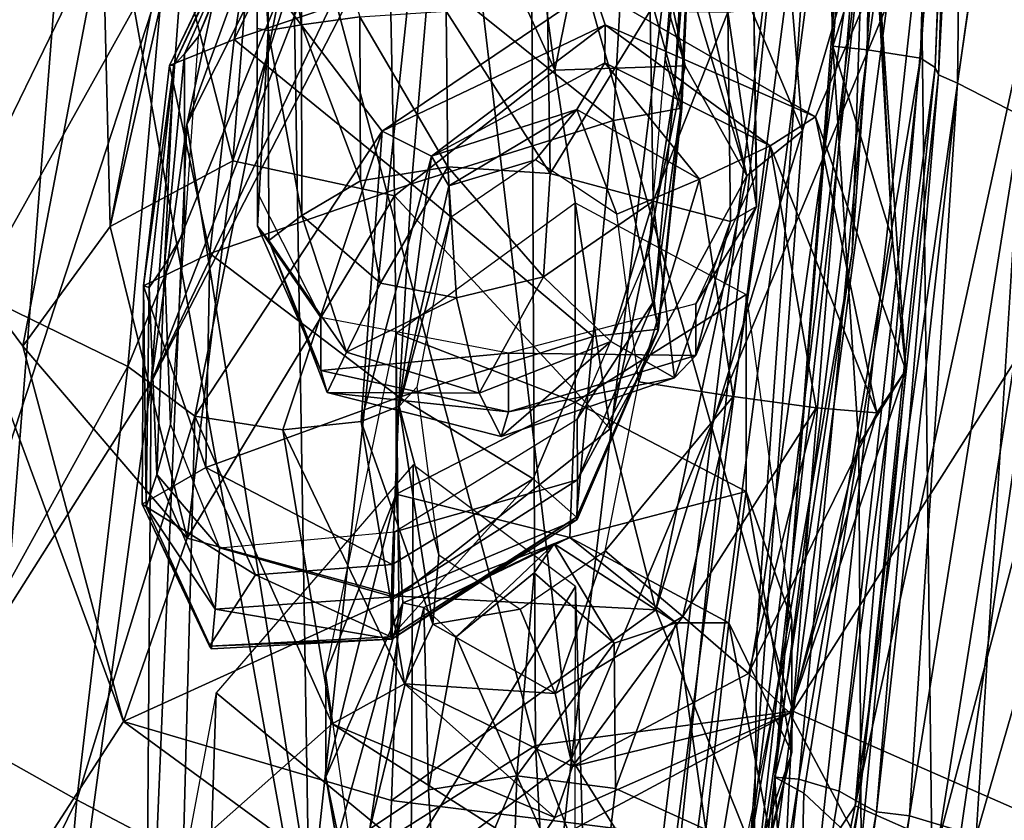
# Model space of a CAD drawing. Extents: x -76 to 76, y -20 to 79.
# Tile 33 of 175: x 0.382 to 0.833, y -17.33 to -16.963. Entities that reach past the tile are written whole.
import ezdxf

# ---------------------------------------------------------------- set-up
doc = ezdxf.new("R2010")
doc.units = 0

msp = doc.modelspace()

# ---------------------------------------------------------------- linework, layer by layer
for points in [[(0.82926, -16.5819, 25.7555), (0.72273, -17.3861, 25.68211), (0.76508, -17.32329, 25.7402)], [(0.82926, -16.5819, 25.7555), (0.77334, -16.72075, 25.58956), (0.72273, -17.3861, 25.68211)], [(0.87021, -16.58175, 25.79356), (0.82926, -16.5819, 25.7555), (0.76508, -17.32329, 25.7402)], [(0.87021, -16.58175, 25.79356), (0.76508, -17.32329, 25.7402), (0.91419, -16.64011, 25.76877)], [(0.76508, -17.32329, 25.7402), (0.80316, -17.3401, 25.7409), (0.91419, -16.64011, 25.76877)], [(0.9792, -16.67631, 25.74528), (0.91419, -16.64011, 25.76877), (0.80316, -17.3401, 25.7409)], [(0.00109, -16.95786, 27.36366), (0.287, -16.99144, 27.16435), (0.40492, -16.66093, 27.31143)], [(0.287, -16.99144, 27.16435), (0.45875, -16.91023, 27.11074), (0.40492, -16.66093, 27.31143)], [(0.68067, -16.66777, 27.07051), (0.60587, -16.78681, 27.09086), (0.44254, -17.12949, 26.91173)], [(0.59268, -16.74518, 26.96749), (0.68067, -16.66777, 27.07051), (0.44254, -17.12949, 26.91173)], [(0.85632, -17.35126, 25.69875), (0.9792, -16.67631, 25.74528), (0.80316, -17.3401, 25.7409)], [(0.52885, -16.68685, 26.88938), (0.59268, -16.74518, 26.96749), (0.45884, -17.01131, 26.82793)], [(0.52885, -16.68685, 26.88938), (0.45884, -17.01131, 26.82793), (0.50682, -16.87935, 26.77071)], [(0.77334, -16.72075, 25.58956), (0.73547, -16.85335, 25.434), (0.65675, -17.61016, 25.53)], [(0.77334, -16.72075, 25.58956), (0.65675, -17.61016, 25.53), (0.72273, -17.3861, 25.68211)], [(0.57638, -16.80479, 24.96702), (0.70294, -16.73892, 25.06174), (0.63516, -17.30176, 25.07153)], [(0.63516, -17.30176, 25.07153), (0.70294, -16.73892, 25.06174), (0.79514, -16.91957, 25.3805)], [(0.59268, -16.74518, 26.96749), (0.44254, -17.12949, 26.91173), (0.45884, -17.01131, 26.82793)], [(0.74096, -17.01423, 25.64795), (0.71984, -16.75766, 25.66473), (0.67409, -16.8556, 25.67795)], [(0.74096, -17.01423, 25.64795), (0.76862, -16.91907, 25.6185), (0.71984, -16.75766, 25.66473)], [(0.74896, -16.76438, 26.2363), (0.77182, -16.76912, 26.26556), (0.75486, -16.97546, 26.2149)], [(0.74896, -16.76438, 26.2363), (0.75486, -16.97546, 26.2149), (0.77381, -16.91678, 26.14047)], [(0.81005, -16.76649, 26.17785), (0.80179, -16.98518, 26.14141), (0.79508, -16.98095, 26.22103)], [(0.80095, -16.76931, 26.24243), (0.81005, -16.76649, 26.17785), (0.79508, -16.98095, 26.22103)], [(0.81005, -16.76649, 26.17785), (0.81073, -16.76478, 26.09786), (0.80179, -16.98518, 26.14141)], [(0.81073, -16.76478, 26.09786), (0.80328, -16.98851, 26.05038), (0.80179, -16.98518, 26.14141)], [(0.81073, -16.76478, 26.09786), (0.81462, -16.77092, 25.95138), (0.80328, -16.98851, 26.05038)], [(0.77182, -16.76912, 26.26556), (0.7708, -16.97704, 26.24704), (0.75486, -16.97546, 26.2149)], [(0.77182, -16.76912, 26.26556), (0.80095, -16.76931, 26.24243), (0.7708, -16.97704, 26.24704)], [(0.80095, -16.76931, 26.24243), (0.79508, -16.98095, 26.22103), (0.7708, -16.97704, 26.24704)], [(0.81462, -16.77092, 25.95138), (0.81191, -16.99228, 25.92899), (0.80328, -16.98851, 26.05038)], [(0.81462, -16.77092, 25.95138), (0.84214, -16.7835, 25.84121), (0.81191, -16.99228, 25.92899)], [(0.62749, -16.98639, 25.5805), (0.59984, -16.78131, 25.47509), (0.54938, -16.81571, 25.46935)], [(0.62749, -16.98639, 25.5805), (0.65176, -16.86761, 25.58882), (0.59984, -16.78131, 25.47509)], [(0.84214, -16.7835, 25.84121), (0.84111, -17.00739, 25.83434), (0.81191, -16.99228, 25.92899)], [(0.60587, -16.78681, 27.09086), (0.45875, -16.91023, 27.11074), (0.44254, -17.12949, 26.91173)], [(0.71847, -17.36825, 25.49688), (0.7202, -17.24261, 25.44624), (0.78371, -16.79066, 25.53333)], [(0.76372, -17.0697, 25.57154), (0.71847, -17.36825, 25.49688), (0.78371, -16.79066, 25.53333)], [(0.7202, -17.24261, 25.44624), (0.74865, -16.83672, 25.42609), (0.78371, -16.79066, 25.53333)], [(0.76862, -16.91907, 25.6185), (0.76372, -17.0697, 25.57154), (0.78371, -16.79066, 25.53333)], [(0.57638, -16.80479, 24.96702), (0.51346, -17.39254, 25.0011), (0.40906, -16.8163, 24.88966)], [(0.51346, -17.39254, 25.0011), (0.57638, -16.80479, 24.96702), (0.63516, -17.30176, 25.07153)], [(0.45363, -16.92624, 25.58278), (0.48, -17.02795, 25.57638), (0.49697, -16.81066, 25.4722)], [(0.54938, -16.81571, 25.46935), (0.49697, -16.81066, 25.4722), (0.48, -17.02795, 25.57638)], [(0.21237, -16.82165, 24.7789), (0.40906, -16.8163, 24.88966), (0.3618, -17.41501, 24.94119)], [(0.51346, -17.39254, 25.0011), (0.3618, -17.41501, 24.94119), (0.40906, -16.8163, 24.88966)], [(0.55409, -17.04391, 25.57599), (0.54938, -16.81571, 25.46935), (0.48, -17.02795, 25.57638)], [(0.55409, -17.04391, 25.57599), (0.62749, -16.98639, 25.5805), (0.54938, -16.81571, 25.46935)], [(0.89984, -17.02251, 26.31322), (0.94005, -16.82507, 26.3373), (0.76971, -16.87191, 26.53976)], [(0.42044, -16.92132, 25.67119), (0.36357, -16.82918, 25.65543), (0.34958, -17.06693, 25.6324)], [(0.88691, -16.82789, 25.44004), (0.80114, -17.42076, 25.40414), (0.79514, -16.91957, 25.3805)], [(0.80114, -17.42076, 25.40414), (0.88691, -16.82789, 25.44004), (0.85591, -17.42177, 25.4406)], [(0.74865, -16.83672, 25.42609), (0.7202, -17.24261, 25.44624), (0.6027, -17.95142, 25.36652)], [(0.73547, -16.85335, 25.434), (0.74865, -16.83672, 25.42609), (0.6027, -17.95142, 25.36652)], [(0.65176, -16.86761, 25.58882), (0.68724, -16.98445, 25.65971), (0.65574, -16.83655, 25.66358)], [(0.7154, -17.03484, 25.67168), (0.67409, -16.8556, 25.67795), (0.65574, -16.83655, 25.66358)], [(0.68724, -16.98445, 25.65971), (0.7154, -17.03484, 25.67168), (0.65574, -16.83655, 25.66358)], [(0.73547, -16.85335, 25.434), (0.6027, -17.95142, 25.36652), (0.65675, -17.61016, 25.53)], [(0.7154, -17.03484, 25.67168), (0.74096, -17.01423, 25.64795), (0.67409, -16.8556, 25.67795)], [(0.61867, -17.29568, 26.56827), (0.61654, -16.85944, 26.66231), (0.50682, -16.87935, 26.77071)], [(0.61867, -17.29568, 26.56827), (0.73654, -17.27999, 26.46186), (0.61654, -16.85944, 26.66231)], [(0.73654, -17.27999, 26.46186), (0.76971, -16.87191, 26.53976), (0.61654, -16.85944, 26.66231)], [(0.49082, -16.87464, 26.07213), (0.49589, -16.86818, 25.99672), (0.49615, -16.96824, 25.99509)], [(0.51111, -16.87321, 25.94686), (0.51136, -16.96569, 25.95437), (0.49589, -16.86818, 25.99672)], [(0.51136, -16.96569, 25.95437), (0.49615, -16.96824, 25.99509), (0.49589, -16.86818, 25.99672)], [(0.65176, -16.86761, 25.58882), (0.62749, -16.98639, 25.5805), (0.68724, -16.98445, 25.65971)], [(0.49082, -16.87464, 26.07213), (0.49107, -16.9673, 26.06834), (0.49082, -16.88684, 26.16032)], [(0.49107, -16.9673, 26.06834), (0.49082, -16.87464, 26.07213), (0.49615, -16.96824, 25.99509)], [(0.51136, -16.96569, 25.95437), (0.51111, -16.87321, 25.94686), (0.53811, -16.96197, 25.93591)], [(0.89984, -17.02251, 26.31322), (0.76971, -16.87191, 26.53976), (0.73654, -17.27999, 26.46186)], [(0.51472, -17.36153, 26.64708), (0.50682, -16.87935, 26.77071), (0.45884, -17.01131, 26.82793)], [(0.51472, -17.36153, 26.64708), (0.61867, -17.29568, 26.56827), (0.50682, -16.87935, 26.77071)], [(0.49107, -16.9673, 26.06834), (0.49108, -16.9646, 26.15785), (0.49082, -16.88684, 26.16032)], [(0.68564, -16.8923, 25.5395), (0.68811, -16.89924, 25.6173), (0.6781, -16.98127, 25.53223)], [(0.42379, -17.05797, 25.65238), (0.45445, -16.89677, 25.65714), (0.42044, -16.92132, 25.67119)], [(0.42379, -17.05797, 25.65238), (0.45363, -16.92624, 25.58278), (0.45445, -16.89677, 25.65714)], [(0.45101, -16.98424, 25.7385), (0.49209, -16.89852, 25.7579), (0.49298, -16.8976, 25.69079)], [(0.45296, -16.98414, 25.681), (0.45101, -16.98424, 25.7385), (0.49298, -16.8976, 25.69079)], [(0.45101, -16.98424, 25.7385), (0.48051, -16.9724, 25.77749), (0.49209, -16.89852, 25.7579)], [(0.4578, -16.97892, 25.61003), (0.45296, -16.98414, 25.681), (0.49464, -16.89615, 25.61653)], [(0.45296, -16.98414, 25.681), (0.49298, -16.8976, 25.69079), (0.49464, -16.89615, 25.61653)], [(0.4578, -16.97892, 25.61003), (0.49464, -16.89615, 25.61653), (0.46408, -16.97114, 25.53233)], [(0.49464, -16.89615, 25.61653), (0.49668, -16.89444, 25.53869), (0.46408, -16.97114, 25.53233)], [(0.48051, -16.9724, 25.77749), (0.51094, -16.91009, 25.78579), (0.49209, -16.89852, 25.7579)], [(0.68811, -16.89924, 25.6173), (0.68211, -16.9955, 25.60994), (0.6781, -16.98127, 25.53223)], [(0.68811, -16.89924, 25.6173), (0.68983, -16.9039, 25.68833), (0.68211, -16.9955, 25.60994)], [(0.36183, -17.08803, 26.37302), (0.37648, -16.90655, 26.38326), (0.44891, -16.93242, 26.22101)], [(0.69007, -16.90397, 25.74583), (0.65981, -16.91232, 25.78297), (0.68562, -17.00381, 25.73351)], [(0.68983, -16.9039, 25.68833), (0.68499, -17.0047, 25.67969), (0.68211, -16.9955, 25.60994)], [(0.68562, -17.00381, 25.73351), (0.68499, -17.0047, 25.67969), (0.68983, -16.9039, 25.68833)], [(0.69007, -16.90397, 25.74583), (0.68562, -17.00381, 25.73351), (0.68983, -16.9039, 25.68833)], [(0.45875, -16.91023, 27.11074), (0.287, -16.99144, 27.16435), (0.32754, -17.31092, 26.96587)], [(0.45875, -16.91023, 27.11074), (0.32754, -17.31092, 26.96587), (0.44254, -17.12949, 26.91173)], [(0.48051, -16.9724, 25.77749), (0.57003, -16.94178, 25.79292), (0.51094, -16.91009, 25.78579)], [(0.65981, -16.91232, 25.78297), (0.57003, -16.94178, 25.79292), (0.65441, -17.0095, 25.76698)], [(0.65981, -16.91232, 25.78297), (0.65441, -17.0095, 25.76698), (0.68562, -17.00381, 25.73351)], [(0.63516, -17.30176, 25.07153), (0.79514, -16.91957, 25.3805), (0.73578, -17.46217, 25.35246)], [(0.76862, -16.91907, 25.6185), (0.74096, -17.01423, 25.64795), (0.71702, -17.34132, 25.62449)], [(0.76372, -17.0697, 25.57154), (0.76862, -16.91907, 25.6185), (0.71702, -17.34132, 25.62449)], [(0.80114, -17.42076, 25.40414), (0.73578, -17.46217, 25.35246), (0.79514, -16.91957, 25.3805)], [(0.78224, -17.06429, 26.11532), (0.77381, -16.91678, 26.14047), (0.75486, -16.97546, 26.2149)], [(0.77381, -16.91678, 26.14047), (0.78224, -17.06429, 26.11532), (0.7758, -16.94089, 26.06572)], [(0.38369, -17.11277, 25.66488), (0.42044, -16.92132, 25.67119), (0.34958, -17.06693, 25.6324)], [(0.38369, -17.11277, 25.66488), (0.42379, -17.05797, 25.65238), (0.42044, -16.92132, 25.67119)], [(0.45363, -16.92624, 25.58278), (0.42379, -17.05797, 25.65238), (0.48, -17.02795, 25.57638)], [(0.43189, -17.12214, 26.21422), (0.36183, -17.08803, 26.37302), (0.44891, -16.93242, 26.22101)], [(0.43189, -17.12214, 26.21422), (0.44891, -16.93242, 26.22101), (0.50118, -16.95218, 26.07207)], [(0.57003, -16.94178, 25.79292), (0.48051, -16.9724, 25.77749), (0.56181, -17.03841, 25.77567)], [(0.57003, -16.94178, 25.79292), (0.56181, -17.03841, 25.77567), (0.65441, -17.0095, 25.76698)], [(0.6451, -16.94902, 26.05155), (0.7758, -16.94089, 26.06572), (0.74698, -17.00772, 26.05042)], [(0.74698, -17.00772, 26.05042), (0.7758, -16.94089, 26.06572), (0.78824, -17.12382, 26.07487)], [(0.78224, -17.06429, 26.11532), (0.78824, -17.12382, 26.07487), (0.7758, -16.94089, 26.06572)], [(0.46261, -17.14488, 26.09289), (0.43189, -17.12214, 26.21422), (0.50118, -16.95218, 26.07207)], [(0.46261, -17.14488, 26.09289), (0.50118, -16.95218, 26.07207), (0.54835, -17.01438, 26.05127)], [(0.54835, -17.01438, 26.05127), (0.50118, -16.95218, 26.07207), (0.6451, -16.94902, 26.05155)], [(0.65055, -16.96566, 26.05118), (0.54835, -17.01438, 26.05127), (0.6451, -16.94902, 26.05155)], [(0.65055, -16.96566, 26.05118), (0.6451, -16.94902, 26.05155), (0.74698, -17.00772, 26.05042)], [(0.71859, -16.95843, 26.07206), (0.71859, -16.95595, 26.16232), (0.71984, -17.03386, 26.1599)], [(0.57776, -16.95941, 25.92946), (0.57851, -17.03069, 25.90869), (0.53811, -16.96197, 25.93591)], [(0.57776, -16.95941, 25.92946), (0.62418, -16.95835, 25.93572), (0.6253, -17.03373, 25.91663)], [(0.57851, -17.03069, 25.90869), (0.57776, -16.95941, 25.92946), (0.6253, -17.03373, 25.91663)], [(0.6253, -17.03373, 25.91663), (0.62418, -16.95835, 25.93572), (0.67123, -16.95916, 25.9554)], [(0.67247, -17.0464, 25.94209), (0.6253, -17.03373, 25.91663), (0.67123, -16.95916, 25.9554)], [(0.67247, -17.0464, 25.94209), (0.67123, -16.95916, 25.9554), (0.70675, -16.95985, 25.99777)], [(0.708, -17.05577, 25.9907), (0.67247, -17.0464, 25.94209), (0.70675, -16.95985, 25.99777)], [(0.71859, -16.95843, 26.07206), (0.71984, -17.04888, 26.0681), (0.70675, -16.95985, 25.99777)], [(0.71984, -17.04888, 26.0681), (0.708, -17.05577, 25.9907), (0.70675, -16.95985, 25.99777)], [(0.71984, -17.04888, 26.0681), (0.71859, -16.95843, 26.07206), (0.71984, -17.03386, 26.1599)], [(0.49133, -17.04238, 26.15538), (0.49108, -16.9646, 26.15785), (0.49107, -16.9673, 26.06834)], [(0.51136, -16.96569, 25.95437), (0.51161, -17.05294, 25.94174), (0.49615, -16.96824, 25.99509)], [(0.51136, -16.96569, 25.95437), (0.53811, -16.96197, 25.93591), (0.53848, -17.03715, 25.91736)], [(0.51161, -17.05294, 25.94174), (0.51136, -16.96569, 25.95437), (0.53848, -17.03715, 25.91736)], [(0.57851, -17.03069, 25.90869), (0.53848, -17.03715, 25.91736), (0.53811, -16.96197, 25.93591)], [(0.54835, -17.01438, 26.05127), (0.65055, -16.96566, 26.05118), (0.57094, -17.02572, 26.06334)], [(0.65055, -16.96566, 26.05118), (0.65035, -16.98311, 26.0641), (0.57094, -17.02572, 26.06334)], [(0.65035, -16.98311, 26.0641), (0.65055, -16.96566, 26.05118), (0.72607, -17.02106, 26.06336)], [(0.65055, -16.96566, 26.05118), (0.74698, -17.00772, 26.05042), (0.72607, -17.02106, 26.06336)], [(0.49132, -17.05789, 26.06468), (0.49107, -16.9673, 26.06834), (0.49615, -16.96824, 25.99509)], [(0.49132, -17.05789, 26.06468), (0.49133, -17.04238, 26.15538), (0.49107, -16.9673, 26.06834)], [(0.4964, -17.06441, 25.9886), (0.49132, -17.05789, 26.06468), (0.49615, -16.96824, 25.99509)], [(0.51161, -17.05294, 25.94174), (0.4964, -17.06441, 25.9886), (0.49615, -16.96824, 25.99509)], [(0.48051, -16.9724, 25.77749), (0.45101, -16.98424, 25.7385), (0.46947, -17.07036, 25.76141)], [(0.4578, -16.97892, 25.61003), (0.46408, -16.97114, 25.53233), (0.45775, -17.06009, 25.52505)], [(0.48051, -16.9724, 25.77749), (0.46947, -17.07036, 25.76141), (0.56181, -17.03841, 25.77567)], [(0.4578, -16.97892, 25.61003), (0.44864, -17.0757, 25.60261), (0.45296, -16.98414, 25.681)], [(0.44864, -17.0757, 25.60261), (0.4578, -16.97892, 25.61003), (0.45775, -17.06009, 25.52505)], [(0.72827, -17.31025, 26.22227), (0.75486, -16.97546, 26.2149), (0.7708, -16.97704, 26.24704)], [(0.7668, -17.15792, 26.14873), (0.75486, -16.97546, 26.2149), (0.72827, -17.31025, 26.22227)], [(0.73929, -17.3112, 26.23401), (0.72827, -17.31025, 26.22227), (0.7708, -16.97704, 26.24704)], [(0.73929, -17.3112, 26.23401), (0.7708, -16.97704, 26.24704), (0.79508, -16.98095, 26.22103)], [(0.7668, -17.15792, 26.14873), (0.78224, -17.06429, 26.11532), (0.75486, -16.97546, 26.2149)], [(0.45101, -16.98424, 25.7385), (0.45296, -16.98414, 25.681), (0.43903, -17.08513, 25.72606)], [(0.45296, -16.98414, 25.681), (0.44168, -17.08587, 25.67225), (0.43903, -17.08513, 25.72606)], [(0.45101, -16.98424, 25.7385), (0.43903, -17.08513, 25.72606), (0.46947, -17.07036, 25.76141)], [(0.44864, -17.0757, 25.60261), (0.44168, -17.08587, 25.67225), (0.45296, -16.98414, 25.681)], [(0.65035, -16.98311, 26.0641), (0.6376, -17.00435, 26.1038), (0.57094, -17.02572, 26.06334)], [(0.6376, -17.00435, 26.1038), (0.65035, -16.98311, 26.0641), (0.69383, -17.03625, 26.1031)], [(0.65035, -16.98311, 26.0641), (0.72607, -17.02106, 26.06336), (0.69383, -17.03625, 26.1031)], [(0.67055, -17.06995, 25.525), (0.6781, -16.98127, 25.53223), (0.68211, -16.9955, 25.60994)], [(0.75777, -17.31661, 26.20238), (0.73929, -17.3112, 26.23401), (0.79508, -16.98095, 26.22103)], [(0.75777, -17.31661, 26.20238), (0.79508, -16.98095, 26.22103), (0.80179, -16.98518, 26.14141)], [(0.62749, -16.98639, 25.5805), (0.55409, -17.04391, 25.57599), (0.65288, -17.15073, 25.654)], [(0.62749, -16.98639, 25.5805), (0.65288, -17.15073, 25.654), (0.68724, -16.98445, 25.65971)], [(0.7154, -17.03484, 25.67168), (0.68724, -16.98445, 25.65971), (0.65288, -17.15073, 25.654)], [(0.76689, -17.32187, 26.14559), (0.75777, -17.31661, 26.20238), (0.80179, -16.98518, 26.14141)], [(0.76689, -17.32187, 26.14559), (0.80179, -16.98518, 26.14141), (0.80328, -16.98851, 26.05038)], [(0.77485, -17.32615, 26.07138), (0.76689, -17.32187, 26.14559), (0.80328, -16.98851, 26.05038)], [(0.77485, -17.32615, 26.07138), (0.80328, -16.98851, 26.05038), (0.81191, -16.99228, 25.92899)], [(0.78991, -17.32792, 25.90887), (0.77485, -17.32615, 26.07138), (0.81191, -16.99228, 25.92899)], [(0.78991, -17.32792, 25.90887), (0.81191, -16.99228, 25.92899), (0.84111, -17.00739, 25.83434)], [(0.67302, -17.09187, 25.60257), (0.67055, -17.06995, 25.525), (0.68211, -16.9955, 25.60994)], [(0.67302, -17.09187, 25.60257), (0.68211, -16.9955, 25.60994), (0.68499, -17.0047, 25.67969)], [(0.6376, -17.00435, 26.1038), (0.57888, -17.03933, 26.10286), (0.57094, -17.02572, 26.06334)], [(0.6376, -17.00435, 26.1038), (0.61859, -17.02749, 26.1569), (0.57888, -17.03933, 26.10286)], [(0.61859, -17.02749, 26.1569), (0.6376, -17.00435, 26.1038), (0.65592, -17.05236, 26.15624)], [(0.6376, -17.00435, 26.1038), (0.69383, -17.03625, 26.1031), (0.65592, -17.05236, 26.15624)], [(0.67498, -17.10502, 25.74546), (0.68562, -17.00381, 25.73351), (0.65441, -17.0095, 25.76698)], [(0.67474, -17.10611, 25.67708), (0.67302, -17.09187, 25.60257), (0.68499, -17.0047, 25.67969)], [(0.67498, -17.10502, 25.74546), (0.67474, -17.10611, 25.67708), (0.68562, -17.00381, 25.73351)], [(0.67474, -17.10611, 25.67708), (0.68499, -17.0047, 25.67969), (0.68562, -17.00381, 25.73351)], [(0.43998, -17.46295, 26.73142), (0.51472, -17.36153, 26.64708), (0.45884, -17.01131, 26.82793)], [(0.43998, -17.46295, 26.73142), (0.45884, -17.01131, 26.82793), (0.44254, -17.12949, 26.91173)], [(0.64502, -17.10842, 25.79353), (0.65441, -17.0095, 25.76698), (0.56181, -17.03841, 25.77567)], [(0.64502, -17.10842, 25.79353), (0.67498, -17.10502, 25.74546), (0.65441, -17.0095, 25.76698)], [(0.74698, -17.00772, 26.05042), (0.77509, -17.14333, 26.0495), (0.72607, -17.02106, 26.06336)], [(0.77509, -17.14333, 26.0495), (0.74698, -17.00772, 26.05042), (0.78824, -17.12382, 26.07487)], [(0.82059, -17.33715, 25.79258), (0.78991, -17.32792, 25.90887), (0.84111, -17.00739, 25.83434)], [(0.82059, -17.33715, 25.79258), (0.84111, -17.00739, 25.83434), (0.90431, -17.04693, 25.76984)], [(0.5029, -17.15108, 26.05018), (0.46261, -17.14488, 26.09289), (0.54835, -17.01438, 26.05127)], [(0.5029, -17.15108, 26.05018), (0.54835, -17.01438, 26.05127), (0.53873, -17.14735, 26.06103)], [(0.54835, -17.01438, 26.05127), (0.57094, -17.02572, 26.06334), (0.53873, -17.14735, 26.06103)], [(0.7154, -17.03484, 25.67168), (0.67378, -17.23357, 25.66371), (0.74096, -17.01423, 25.64795)], [(0.67378, -17.23357, 25.66371), (0.71702, -17.34132, 25.62449), (0.74096, -17.01423, 25.64795)], [(0.70914, -17.1359, 26.1007), (0.69383, -17.03625, 26.1031), (0.72607, -17.02106, 26.06336)], [(0.74724, -17.14111, 26.0612), (0.70914, -17.1359, 26.1007), (0.72607, -17.02106, 26.06336)], [(0.77509, -17.14333, 26.0495), (0.74724, -17.14111, 26.0612), (0.72607, -17.02106, 26.06336)], [(0.85306, -17.33118, 26.26434), (0.89984, -17.02251, 26.31322), (0.73654, -17.27999, 26.46186)], [(0.42379, -17.05797, 25.65238), (0.45898, -17.20079, 25.64944), (0.48, -17.02795, 25.57638)], [(0.55409, -17.04391, 25.57599), (0.48, -17.02795, 25.57638), (0.45898, -17.20079, 25.64944)], [(0.5561, -17.14028, 26.10035), (0.53873, -17.14735, 26.06103), (0.57094, -17.02572, 26.06334)], [(0.57888, -17.03933, 26.10286), (0.5561, -17.14028, 26.10035), (0.57094, -17.02572, 26.06334)], [(0.61859, -17.02749, 26.1569), (0.5795, -17.05406, 26.15611), (0.57888, -17.03933, 26.10286)], [(0.53848, -17.03715, 25.91736), (0.57851, -17.03069, 25.90869), (0.54766, -17.08397, 25.90686)], [(0.57851, -17.03069, 25.90869), (0.58245, -17.09066, 25.89071), (0.54766, -17.08397, 25.90686)], [(0.57851, -17.03069, 25.90869), (0.6253, -17.03373, 25.91663), (0.62222, -17.08099, 25.90645)], [(0.58245, -17.09066, 25.89071), (0.57851, -17.03069, 25.90869), (0.62222, -17.08099, 25.90645)], [(0.6253, -17.03373, 25.91663), (0.67247, -17.0464, 25.94209), (0.62222, -17.08099, 25.90645)], [(0.71984, -17.04888, 26.0681), (0.71984, -17.03386, 26.1599), (0.69209, -17.09336, 26.15752)], [(0.55616, -17.13617, 25.80713), (0.56181, -17.03841, 25.77567), (0.46947, -17.07036, 25.76141)], [(0.51161, -17.05294, 25.94174), (0.53848, -17.03715, 25.91736), (0.54766, -17.08397, 25.90686)], [(0.55616, -17.13617, 25.80713), (0.64502, -17.10842, 25.79353), (0.56181, -17.03841, 25.77567)], [(0.67378, -17.23357, 25.66371), (0.7154, -17.03484, 25.67168), (0.65288, -17.15073, 25.654)], [(0.66592, -17.1292, 26.15411), (0.65592, -17.05236, 26.15624), (0.69383, -17.03625, 26.1031)], [(0.70914, -17.1359, 26.1007), (0.66592, -17.1292, 26.15411), (0.69383, -17.03625, 26.1031)], [(0.49133, -17.04238, 26.15538), (0.49132, -17.05789, 26.06468), (0.5202, -17.09967, 26.1541)], [(0.5561, -17.14028, 26.10035), (0.57888, -17.03933, 26.10286), (0.5795, -17.05406, 26.15611)], [(0.55607, -17.22727, 25.65028), (0.55409, -17.04391, 25.57599), (0.45898, -17.20079, 25.64944)], [(0.55409, -17.04391, 25.57599), (0.55607, -17.22727, 25.65028), (0.65288, -17.15073, 25.654)], [(0.63682, -17.0472, 26.16016), (0.63682, -17.1385, 26.07191), (0.55474, -17.10687, 26.15891)], [(0.67247, -17.0464, 25.94209), (0.65318, -17.11069, 25.92459), (0.62222, -17.08099, 25.90645)], [(0.63682, -17.1385, 26.07191), (0.63682, -17.0472, 26.16016), (0.71518, -17.08918, 26.15866)], [(0.65318, -17.11069, 25.92459), (0.67247, -17.0464, 25.94209), (0.68236, -17.12736, 25.98337)], [(0.67247, -17.0464, 25.94209), (0.708, -17.05577, 25.9907), (0.68236, -17.12736, 25.98337)], [(0.87544, -17.36866, 25.7375), (0.82059, -17.33715, 25.79258), (0.90431, -17.04693, 25.76984)], [(0.71984, -17.04888, 26.0681), (0.69209, -17.11709, 26.06479), (0.708, -17.05577, 25.9907)], [(0.69209, -17.11709, 26.06479), (0.71984, -17.04888, 26.0681), (0.69209, -17.09336, 26.15752)], [(0.51161, -17.05294, 25.94174), (0.53203, -17.1156, 25.92467), (0.4964, -17.06441, 25.9886)], [(0.53203, -17.1156, 25.92467), (0.51161, -17.05294, 25.94174), (0.54766, -17.08397, 25.90686)], [(0.56424, -17.13153, 26.15391), (0.5561, -17.14028, 26.10035), (0.5795, -17.05406, 26.15611)], [(0.69209, -17.11709, 26.06479), (0.68236, -17.12736, 25.98337), (0.708, -17.05577, 25.9907)], [(0.42379, -17.05797, 25.65238), (0.38369, -17.11277, 25.66488), (0.45898, -17.20079, 25.64944)], [(0.44864, -17.0757, 25.60261), (0.45775, -17.06009, 25.52505), (0.45142, -17.14867, 25.51782)], [(0.49132, -17.05789, 26.06468), (0.4964, -17.06441, 25.9886), (0.5202, -17.12392, 26.06238)], [(0.49132, -17.05789, 26.06468), (0.5202, -17.12392, 26.06238), (0.5202, -17.09967, 26.1541)], [(0.4964, -17.06441, 25.9886), (0.52316, -17.13397, 25.98209), (0.5202, -17.12392, 26.06238)], [(0.53203, -17.1156, 25.92467), (0.52316, -17.13397, 25.98209), (0.4964, -17.06441, 25.9886)], [(0.78224, -17.06429, 26.11532), (0.7668, -17.15792, 26.14873), (0.78824, -17.12382, 26.07487)], [(0.38369, -17.11277, 25.66488), (0.34958, -17.06693, 25.6324), (0.42986, -17.28474, 25.66027)], [(0.34958, -17.06693, 25.6324), (0.37504, -17.36943, 25.6317), (0.42986, -17.28474, 25.66027)], [(0.67055, -17.06995, 25.525), (0.67302, -17.09187, 25.60257), (0.63765, -17.14618, 25.51868)], [(0.71847, -17.36825, 25.49688), (0.76372, -17.0697, 25.57154), (0.71702, -17.34132, 25.62449)], [(0.46755, -17.16839, 25.78805), (0.46947, -17.07036, 25.76141), (0.43903, -17.08513, 25.72606)], [(0.46755, -17.16839, 25.78805), (0.55616, -17.13617, 25.80713), (0.46947, -17.07036, 25.76141)], [(0.44864, -17.0757, 25.60261), (0.44514, -17.17152, 25.5953), (0.44168, -17.08587, 25.67225)], [(0.44514, -17.17152, 25.5953), (0.44864, -17.0757, 25.60261), (0.45142, -17.14867, 25.51782)], [(0.59279, -17.1343, 25.91887), (0.58245, -17.09066, 25.89071), (0.62222, -17.08099, 25.90645)], [(0.65318, -17.11069, 25.92459), (0.59279, -17.1343, 25.91887), (0.62222, -17.08099, 25.90645)], [(0.36183, -17.08803, 26.37302), (0.43189, -17.12214, 26.21422), (0.34264, -17.28364, 26.3606)], [(0.43835, -17.18523, 25.73813), (0.46755, -17.16839, 25.78805), (0.43903, -17.08513, 25.72606)], [(0.43835, -17.18523, 25.73813), (0.43903, -17.08513, 25.72606), (0.4403, -17.18637, 25.66975)], [(0.43903, -17.08513, 25.72606), (0.44168, -17.08587, 25.67225), (0.4403, -17.18637, 25.66975)], [(0.44514, -17.17152, 25.5953), (0.4403, -17.18637, 25.66975), (0.44168, -17.08587, 25.67225)], [(0.53203, -17.1156, 25.92467), (0.54766, -17.08397, 25.90686), (0.58245, -17.09066, 25.89071)], [(0.59279, -17.1343, 25.91887), (0.53203, -17.1156, 25.92467), (0.58245, -17.09066, 25.89071)], [(0.71518, -17.17939, 26.07081), (0.63682, -17.1385, 26.07191), (0.71518, -17.08918, 26.15866)], [(0.67302, -17.09187, 25.60257), (0.6378, -17.174, 25.59615), (0.63765, -17.14618, 25.51868)], [(0.67302, -17.09187, 25.60257), (0.67474, -17.10611, 25.67708), (0.6378, -17.174, 25.59615)], [(0.71518, -17.17939, 26.07081), (0.71518, -17.08918, 26.15866), (0.73614, -17.23835, 26.15454)], [(0.69209, -17.11709, 26.06479), (0.69209, -17.09336, 26.15752), (0.60633, -17.11597, 26.1552)], [(0.60633, -17.11597, 26.1552), (0.5202, -17.09967, 26.1541), (0.5202, -17.12392, 26.06238)], [(0.67498, -17.10502, 25.74546), (0.64502, -17.10842, 25.79353), (0.63744, -17.19119, 25.76263)], [(0.67498, -17.10502, 25.74546), (0.63744, -17.19119, 25.76263), (0.63779, -17.19222, 25.6765)], [(0.67474, -17.10611, 25.67708), (0.67498, -17.10502, 25.74546), (0.63779, -17.19222, 25.6765)], [(0.67474, -17.10611, 25.67708), (0.63779, -17.19222, 25.6765), (0.6378, -17.174, 25.59615)], [(0.52263, -17.26264, 26.1548), (0.55474, -17.10687, 26.15891), (0.55474, -17.18057, 26.07216)], [(0.63682, -17.1385, 26.07191), (0.55474, -17.18057, 26.07216), (0.55474, -17.10687, 26.15891)], [(0.64502, -17.10842, 25.79353), (0.55616, -17.13617, 25.80713), (0.6176, -17.1736, 25.80056)], [(0.59279, -17.1343, 25.91887), (0.65318, -17.11069, 25.92459), (0.60295, -17.15419, 25.98043)], [(0.65318, -17.11069, 25.92459), (0.68236, -17.12736, 25.98337), (0.60295, -17.15419, 25.98043)], [(0.64502, -17.10842, 25.79353), (0.6176, -17.1736, 25.80056), (0.63744, -17.19119, 25.76263)], [(0.38369, -17.11277, 25.66488), (0.42986, -17.28474, 25.66027), (0.45898, -17.20079, 25.64944)], [(0.60633, -17.14289, 26.06265), (0.60633, -17.11597, 26.1552), (0.5202, -17.12392, 26.06238)], [(0.53203, -17.1156, 25.92467), (0.59279, -17.1343, 25.91887), (0.52316, -17.13397, 25.98209)], [(0.60633, -17.14289, 26.06265), (0.69209, -17.11709, 26.06479), (0.60633, -17.11597, 26.1552)], [(0.69209, -17.11709, 26.06479), (0.60633, -17.14289, 26.06265), (0.68236, -17.12736, 25.98337)], [(0.43189, -17.12214, 26.21422), (0.40856, -17.32057, 26.20761), (0.34264, -17.28364, 26.3606)], [(0.43189, -17.12214, 26.21422), (0.46261, -17.14488, 26.09289), (0.40856, -17.32057, 26.20761)], [(0.60633, -17.14289, 26.06265), (0.5202, -17.12392, 26.06238), (0.52316, -17.13397, 25.98209)], [(0.77509, -17.14333, 26.0495), (0.78824, -17.12382, 26.07487), (0.73516, -17.28088, 26.04874)], [(0.78824, -17.12382, 26.07487), (0.76784, -17.34216, 26.07225), (0.73516, -17.28088, 26.04874)], [(0.7668, -17.15792, 26.14873), (0.76784, -17.34216, 26.07225), (0.78824, -17.12382, 26.07487)], [(0.60633, -17.14289, 26.06265), (0.60295, -17.15419, 25.98043), (0.68236, -17.12736, 25.98337)], [(0.37781, -17.6061, 26.82464), (0.44254, -17.12949, 26.91173), (0.32754, -17.31092, 26.96587)], [(0.37781, -17.6061, 26.82464), (0.43998, -17.46295, 26.73142), (0.44254, -17.12949, 26.91173)], [(0.5561, -17.14028, 26.10035), (0.56424, -17.13153, 26.15391), (0.5744, -17.20842, 26.15176)], [(0.66592, -17.1292, 26.15411), (0.70914, -17.1359, 26.1007), (0.6505, -17.20662, 26.15192)], [(0.55616, -17.13617, 25.80713), (0.46755, -17.16839, 25.78805), (0.553, -17.21276, 25.82475)], [(0.59279, -17.1343, 25.91887), (0.60295, -17.15419, 25.98043), (0.52316, -17.13397, 25.98209)], [(0.60295, -17.15419, 25.98043), (0.60633, -17.14289, 26.06265), (0.52316, -17.13397, 25.98209)], [(0.55616, -17.13617, 25.80713), (0.553, -17.21276, 25.82475), (0.6176, -17.1736, 25.80056)], [(0.70914, -17.1359, 26.1007), (0.68619, -17.23664, 26.09821), (0.6505, -17.20662, 26.15192)], [(0.70914, -17.1359, 26.1007), (0.74724, -17.14111, 26.0612), (0.68619, -17.23664, 26.09821)], [(0.5561, -17.14028, 26.10035), (0.57158, -17.24014, 26.09792), (0.53873, -17.14735, 26.06103)], [(0.63682, -17.1385, 26.07191), (0.63439, -17.20037, 25.98401), (0.55474, -17.18057, 26.07216)], [(0.57158, -17.24014, 26.09792), (0.5561, -17.14028, 26.10035), (0.5744, -17.20842, 26.15176)], [(0.63682, -17.1385, 26.07191), (0.71518, -17.17939, 26.07081), (0.63439, -17.20037, 25.98401)], [(0.74724, -17.14111, 26.0612), (0.71627, -17.26271, 26.05899), (0.68619, -17.23664, 26.09821)], [(0.74724, -17.14111, 26.0612), (0.77509, -17.14333, 26.0495), (0.71627, -17.26271, 26.05899)], [(0.46261, -17.14488, 26.09289), (0.45727, -17.34617, 26.06988), (0.40856, -17.32057, 26.20761)], [(0.5255, -17.28584, 26.04892), (0.45727, -17.34617, 26.06988), (0.46261, -17.14488, 26.09289)], [(0.5029, -17.15108, 26.05018), (0.5255, -17.28584, 26.04892), (0.46261, -17.14488, 26.09289)], [(0.55405, -17.19778, 25.51419), (0.63765, -17.14618, 25.51868), (0.6378, -17.174, 25.59615)], [(0.77509, -17.14333, 26.0495), (0.73516, -17.28088, 26.04874), (0.71627, -17.26271, 26.05899)], [(0.44514, -17.17152, 25.5953), (0.45142, -17.14867, 25.51782), (0.47391, -17.20515, 25.51331)], [(0.5029, -17.15108, 26.05018), (0.53873, -17.14735, 26.06103), (0.55865, -17.26741, 26.05875)], [(0.5255, -17.28584, 26.04892), (0.5029, -17.15108, 26.05018), (0.55865, -17.26741, 26.05875)], [(0.57158, -17.24014, 26.09792), (0.55865, -17.26741, 26.05875), (0.53873, -17.14735, 26.06103)], [(0.67378, -17.23357, 25.66371), (0.65288, -17.15073, 25.654), (0.55607, -17.22727, 25.65028)], [(0.74154, -17.31747, 26.17873), (0.7668, -17.15792, 26.14873), (0.72827, -17.31025, 26.22227)], [(0.7668, -17.15792, 26.14873), (0.74154, -17.31747, 26.17873), (0.76784, -17.34216, 26.07225)], [(0.46755, -17.16839, 25.78805), (0.43835, -17.18523, 25.73813), (0.4903, -17.21759, 25.79655)], [(0.46755, -17.16839, 25.78805), (0.4903, -17.21759, 25.79655), (0.553, -17.21276, 25.82475)], [(0.56159, -17.34537, 25.59579), (0.56257, -17.16709, 25.48868), (0.47234, -17.27156, 25.4802)], [(0.56257, -17.16709, 25.48868), (0.56159, -17.34537, 25.59579), (0.63695, -17.22288, 25.48517)], [(0.44514, -17.17152, 25.5953), (0.47187, -17.2332, 25.59075), (0.4403, -17.18637, 25.66975)], [(0.47187, -17.2332, 25.59075), (0.44514, -17.17152, 25.5953), (0.47391, -17.20515, 25.51331)], [(0.55229, -17.24592, 25.76599), (0.63744, -17.19119, 25.76263), (0.6176, -17.1736, 25.80056)], [(0.553, -17.21276, 25.82475), (0.55229, -17.24592, 25.76599), (0.6176, -17.1736, 25.80056)], [(0.55342, -17.22757, 25.59162), (0.55405, -17.19778, 25.51419), (0.6378, -17.174, 25.59615)], [(0.55342, -17.22757, 25.59162), (0.6378, -17.174, 25.59615), (0.63779, -17.19222, 25.6765)], [(0.52263, -17.31001, 26.07077), (0.52263, -17.26264, 26.1548), (0.55474, -17.18057, 26.07216)], [(0.52263, -17.31001, 26.07077), (0.55474, -17.18057, 26.07216), (0.55791, -17.2304, 25.98623)], [(0.63439, -17.20037, 25.98401), (0.55791, -17.2304, 25.98623), (0.55474, -17.18057, 26.07216)], [(0.71518, -17.17939, 26.07081), (0.70717, -17.23954, 25.98443), (0.63439, -17.20037, 25.98401)], [(0.71518, -17.17939, 26.07081), (0.73614, -17.29886, 26.06964), (0.70717, -17.23954, 25.98443)], [(0.73614, -17.29886, 26.06964), (0.71518, -17.17939, 26.07081), (0.73614, -17.23835, 26.15454)], [(0.43835, -17.18523, 25.73813), (0.46933, -17.25025, 25.75725), (0.4903, -17.21759, 25.79655)], [(0.43835, -17.18523, 25.73813), (0.4403, -17.18637, 25.66975), (0.47022, -17.25149, 25.67109)], [(0.46933, -17.25025, 25.75725), (0.43835, -17.18523, 25.73813), (0.47022, -17.25149, 25.67109)], [(0.47187, -17.2332, 25.59075), (0.47022, -17.25149, 25.67109), (0.4403, -17.18637, 25.66975)], [(0.55229, -17.24592, 25.76599), (0.55283, -17.24706, 25.67392), (0.63744, -17.19119, 25.76263)], [(0.55283, -17.24706, 25.67392), (0.63779, -17.19222, 25.6765), (0.63744, -17.19119, 25.76263)], [(0.55283, -17.24706, 25.67392), (0.55342, -17.22757, 25.59162), (0.63779, -17.19222, 25.6765)], [(0.55607, -17.22727, 25.65028), (0.45898, -17.20079, 25.64944), (0.42986, -17.28474, 25.66027)], [(0.55405, -17.19778, 25.51419), (0.55342, -17.22757, 25.59162), (0.47391, -17.20515, 25.51331)], [(0.5674, -17.23247, 25.90198), (0.55791, -17.2304, 25.98623), (0.63439, -17.20037, 25.98401)], [(0.62712, -17.20336, 25.89679), (0.5674, -17.23247, 25.90198), (0.63439, -17.20037, 25.98401)], [(0.62712, -17.20336, 25.89679), (0.63439, -17.20037, 25.98401), (0.68313, -17.23955, 25.901)], [(0.63439, -17.20037, 25.98401), (0.70717, -17.23954, 25.98443), (0.68313, -17.23955, 25.901)], [(0.55342, -17.22757, 25.59162), (0.47187, -17.2332, 25.59075), (0.47391, -17.20515, 25.51331)], [(0.5674, -17.23247, 25.90198), (0.62712, -17.20336, 25.89679), (0.58225, -17.24597, 25.86259)], [(0.62712, -17.20336, 25.89679), (0.618, -17.21668, 25.84051), (0.58225, -17.24597, 25.86259)], [(0.618, -17.21668, 25.84051), (0.62712, -17.20336, 25.89679), (0.65463, -17.24881, 25.86231)], [(0.62712, -17.20336, 25.89679), (0.68313, -17.23955, 25.901), (0.65463, -17.24881, 25.86231)], [(0.57158, -17.24014, 26.09792), (0.5744, -17.20842, 26.15176), (0.61157, -17.23324, 26.15112)], [(0.62764, -17.27182, 26.09724), (0.61157, -17.23324, 26.15112), (0.6505, -17.20662, 26.15192)], [(0.68619, -17.23664, 26.09821), (0.62764, -17.27182, 26.09724), (0.6505, -17.20662, 26.15192)], [(0.55229, -17.24592, 25.76599), (0.553, -17.21276, 25.82475), (0.4903, -17.21759, 25.79655)], [(0.46933, -17.25025, 25.75725), (0.55229, -17.24592, 25.76599), (0.4903, -17.21759, 25.79655)], [(0.618, -17.21668, 25.84051), (0.61, -17.30956, 25.84542), (0.58225, -17.24597, 25.86259)], [(0.61, -17.30956, 25.84542), (0.618, -17.21668, 25.84051), (0.65463, -17.24881, 25.86231)], [(0.56159, -17.34537, 25.59579), (0.64138, -17.37718, 25.58877), (0.63695, -17.22288, 25.48517)], [(0.63653, -17.45325, 25.46779), (0.63695, -17.22288, 25.48517), (0.64138, -17.37718, 25.58877)], [(0.55258, -17.32093, 25.65989), (0.55607, -17.22727, 25.65028), (0.42986, -17.28474, 25.66027)], [(0.55342, -17.22757, 25.59162), (0.55283, -17.24706, 25.67392), (0.47187, -17.2332, 25.59075)], [(0.55258, -17.32093, 25.65989), (0.67378, -17.23357, 25.66371), (0.55607, -17.22727, 25.65028)], [(0.52766, -17.33965, 25.99004), (0.52263, -17.31001, 26.07077), (0.55791, -17.2304, 25.98623)], [(0.54275, -17.33382, 25.91591), (0.52766, -17.33965, 25.99004), (0.55791, -17.2304, 25.98623)], [(0.5674, -17.23247, 25.90198), (0.54275, -17.33382, 25.91591), (0.55791, -17.2304, 25.98623)], [(0.54275, -17.33382, 25.91591), (0.5674, -17.23247, 25.90198), (0.56962, -17.31597, 25.86287)], [(0.5674, -17.23247, 25.90198), (0.58225, -17.24597, 25.86259), (0.56962, -17.31597, 25.86287)], [(0.55283, -17.24706, 25.67392), (0.47022, -17.25149, 25.67109), (0.47187, -17.2332, 25.59075)], [(0.67378, -17.23357, 25.66371), (0.55258, -17.32093, 25.65989), (0.71702, -17.34132, 25.62449)], [(0.62764, -17.27182, 26.09724), (0.57158, -17.24014, 26.09792), (0.61157, -17.23324, 26.15112)], [(0.62764, -17.27182, 26.09724), (0.68619, -17.23664, 26.09821), (0.63562, -17.30535, 26.05812)], [(0.68619, -17.23664, 26.09821), (0.71627, -17.26271, 26.05899), (0.63562, -17.30535, 26.05812)], [(0.57158, -17.24014, 26.09792), (0.62764, -17.27182, 26.09724), (0.55865, -17.26741, 26.05875)], [(0.65522, -17.31536, 25.86304), (0.65463, -17.24881, 25.86231), (0.68313, -17.23955, 25.901)], [(0.69663, -17.33412, 25.91524), (0.65522, -17.31536, 25.86304), (0.68313, -17.23955, 25.901)], [(0.69663, -17.33412, 25.91524), (0.68313, -17.23955, 25.901), (0.70717, -17.23954, 25.98443)], [(0.72626, -17.33793, 25.98858), (0.69663, -17.33412, 25.91524), (0.70717, -17.23954, 25.98443)], [(0.73614, -17.29886, 26.06964), (0.73614, -17.23835, 26.15454), (0.70372, -17.39359, 26.15049)], [(0.73614, -17.29886, 26.06964), (0.72626, -17.33793, 25.98858), (0.70717, -17.23954, 25.98443)], [(0.55229, -17.24592, 25.76599), (0.46933, -17.25025, 25.75725), (0.55283, -17.24706, 25.67392)], [(0.61, -17.30956, 25.84542), (0.56962, -17.31597, 25.86287), (0.58225, -17.24597, 25.86259)], [(0.7202, -17.24261, 25.44624), (0.71847, -17.36825, 25.49688), (0.6027, -17.95142, 25.36652)], [(0.46933, -17.25025, 25.75725), (0.47022, -17.25149, 25.67109), (0.55283, -17.24706, 25.67392)], [(0.65522, -17.31536, 25.86304), (0.61, -17.30956, 25.84542), (0.65463, -17.24881, 25.86231)], [(0.52263, -17.26264, 26.1548), (0.52263, -17.31001, 26.07077), (0.5439, -17.41235, 26.15063)], [(0.63562, -17.30535, 26.05812), (0.71627, -17.26271, 26.05899), (0.73516, -17.28088, 26.04874)], [(0.62744, -17.32875, 26.04849), (0.5255, -17.28584, 26.04892), (0.55865, -17.26741, 26.05875)], [(0.62764, -17.27182, 26.09724), (0.63562, -17.30535, 26.05812), (0.55865, -17.26741, 26.05875)], [(0.63562, -17.30535, 26.05812), (0.62744, -17.32875, 26.04849), (0.55865, -17.26741, 26.05875)], [(0.46733, -17.42653, 25.58381), (0.47234, -17.27156, 25.4802), (0.42525, -17.522, 25.46159)], [(0.46733, -17.42653, 25.58381), (0.56159, -17.34537, 25.59579), (0.47234, -17.27156, 25.4802)], [(0.62744, -17.32875, 26.04849), (0.73516, -17.28088, 26.04874), (0.61709, -17.34431, 26.05165)], [(0.73516, -17.28088, 26.04874), (0.76784, -17.34216, 26.07225), (0.61709, -17.34431, 26.05165)], [(0.73654, -17.27999, 26.46186), (0.61867, -17.29568, 26.56827), (0.72235, -17.56678, 26.37428)], [(0.62744, -17.32875, 26.04849), (0.63562, -17.30535, 26.05812), (0.73516, -17.28088, 26.04874)], [(0.85306, -17.33118, 26.26434), (0.73654, -17.27999, 26.46186), (0.72235, -17.56678, 26.37428)], [(0.32831, -17.48346, 26.34575), (0.34264, -17.28364, 26.3606), (0.40856, -17.32057, 26.20761)], [(0.42986, -17.28474, 25.66027), (0.37504, -17.36943, 25.6317), (0.5506, -17.37314, 25.65162)], [(0.55258, -17.32093, 25.65989), (0.42986, -17.28474, 25.66027), (0.5506, -17.37314, 25.65162)], [(0.61709, -17.34431, 26.05165), (0.45727, -17.34617, 26.06988), (0.5255, -17.28584, 26.04892)], [(0.62744, -17.32875, 26.04849), (0.61709, -17.34431, 26.05165), (0.5255, -17.28584, 26.04892)], [(0.61867, -17.29568, 26.56827), (0.51472, -17.36153, 26.64708), (0.6419, -17.71988, 26.43162)], [(0.61867, -17.29568, 26.56827), (0.6419, -17.71988, 26.43162), (0.72235, -17.56678, 26.37428)], [(0.73614, -17.29886, 26.06964), (0.70372, -17.4211, 26.06874), (0.72626, -17.33793, 25.98858)], [(0.70372, -17.4211, 26.06874), (0.73614, -17.29886, 26.06964), (0.70372, -17.39359, 26.15049)], [(0.51346, -17.39254, 25.0011), (0.63516, -17.30176, 25.07153), (0.58402, -17.78034, 25.07208)], [(0.58402, -17.78034, 25.07208), (0.63516, -17.30176, 25.07153), (0.73578, -17.46217, 25.35246)], [(0.52263, -17.31001, 26.07077), (0.52766, -17.33965, 25.99004), (0.5439, -17.43666, 26.0691)], [(0.52263, -17.31001, 26.07077), (0.5439, -17.43666, 26.0691), (0.5439, -17.41235, 26.15063)], [(0.56962, -17.31597, 25.86287), (0.61, -17.30956, 25.84542), (0.57413, -17.39506, 25.89069)], [(0.61, -17.30956, 25.84542), (0.60685, -17.41464, 25.88541), (0.57413, -17.39506, 25.89069)], [(0.60685, -17.41464, 25.88541), (0.61, -17.30956, 25.84542), (0.64623, -17.3918, 25.89082)], [(0.61, -17.30956, 25.84542), (0.65522, -17.31536, 25.86304), (0.64623, -17.3918, 25.89082)], [(0.73929, -17.3112, 26.23401), (0.67726, -17.70727, 26.21638), (0.72827, -17.31025, 26.22227)], [(0.67726, -17.70727, 26.21638), (0.67917, -17.719, 26.19357), (0.72827, -17.31025, 26.22227)], [(0.67726, -17.70727, 26.21638), (0.73929, -17.3112, 26.23401), (0.69505, -17.69751, 26.18095)], [(0.72827, -17.31025, 26.22227), (0.67917, -17.719, 26.19357), (0.7375, -17.49193, 26.14262)], [(0.73929, -17.3112, 26.23401), (0.75777, -17.31661, 26.20238), (0.69505, -17.69751, 26.18095)], [(0.74154, -17.31747, 26.17873), (0.72827, -17.31025, 26.22227), (0.7375, -17.49193, 26.14262)], [(0.54275, -17.33382, 25.91591), (0.56962, -17.31597, 25.86287), (0.57413, -17.39506, 25.89069)], [(0.65522, -17.31536, 25.86304), (0.69663, -17.33412, 25.91524), (0.64623, -17.3918, 25.89082)], [(0.75777, -17.31661, 26.20238), (0.76689, -17.32187, 26.14559), (0.69505, -17.69751, 26.18095)], [(0.74154, -17.31747, 26.17873), (0.7375, -17.49193, 26.14262), (0.76784, -17.34216, 26.07225)], [(0.39063, -17.52364, 26.20044), (0.32831, -17.48346, 26.34575), (0.40856, -17.32057, 26.20761)], [(0.39063, -17.52364, 26.20044), (0.40856, -17.32057, 26.20761), (0.45727, -17.34617, 26.06988)], [(0.55258, -17.32093, 25.65989), (0.5506, -17.37314, 25.65162), (0.71702, -17.34132, 25.62449)], [(0.76689, -17.32187, 26.14559), (0.70819, -17.70056, 26.15158), (0.69505, -17.69751, 26.18095)], [(0.76689, -17.32187, 26.14559), (0.77485, -17.32615, 26.07138), (0.70819, -17.70056, 26.15158)], [(0.60011, -18.11712, 25.6661), (0.76508, -17.32329, 25.7402), (0.72273, -17.3861, 25.68211)], [(0.76508, -17.32329, 25.7402), (0.60011, -18.11712, 25.6661), (0.80316, -17.3401, 25.7409)], [(0.77485, -17.32615, 26.07138), (0.72019, -17.71013, 26.1047), (0.70819, -17.70056, 26.15158)], [(0.77485, -17.32615, 26.07138), (0.78991, -17.32792, 25.90887), (0.72019, -17.71013, 26.1047)], [(0.78991, -17.32792, 25.90887), (0.73458, -17.71557, 25.88901), (0.72019, -17.71013, 26.1047)], [(0.78991, -17.32792, 25.90887), (0.82059, -17.33715, 25.79258), (0.73458, -17.71557, 25.88901)]]:
    msp.add_3dface(points)

doc.saveas('drawing.dxf')
